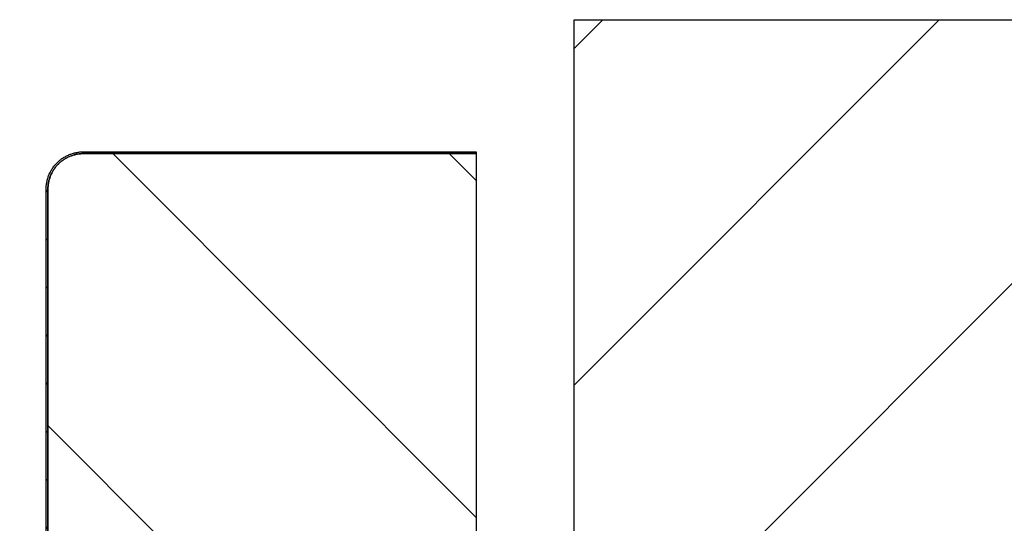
# Model space of a CAD drawing. Header units: millimetres. Extents: x -6500 to 4200, y 0 to 5940.
# Tile 34 of 157: x -3097 to -2959, y 726 to 797. Entities that reach past the tile are written whole.
import ezdxf

# ---------------------------------------------------------------- set-up
doc = ezdxf.new("R2010")
doc.units = ezdxf.units.MM
doc.layers.add('151', color=250, linetype='Continuous')
doc.layers.add('152', color=250, linetype='Continuous')

msp = doc.modelspace()

# ---------------------------------------------------------------- hatches: boundary and pattern name
at = {"layer": '151', "linetype": 'Continuous', "lineweight": -3}
h = msp.add_hatch(dxfattribs=at)
h.set_pattern_fill('ANSI31', color=256, scale=1.5, style=0)
h.set_pattern_definition([(45, (-6500, 0), (-3.367596, 3.367596), [])])
edge = h.paths.add_edge_path(flags=0)
edge.add_line((-3033.41, 778.52), (-3033.41, 778.27))
edge.add_line((-3033.41, 778.27), (-3088.41, 778.27))
edge.add_spline(control_points=[(-3088.41, 778.27), (-3088.58, 778.27), (-3088.91, 778.25), (-3089.23, 778.2), (-3089.47, 778.16), (-3089.55, 778.14), (-3089.71, 778.1), (-3089.79, 778.08), (-3090.03, 778), (-3090.33, 777.89), (-3090.63, 777.75), (-3090.84, 777.64), (-3090.92, 777.6), (-3091.02, 777.53), (-3091.06, 777.51), (-3091.13, 777.47), (-3091.16, 777.45), (-3091.33, 777.33), (-3091.59, 777.14), (-3091.83, 776.92), (-3092.06, 776.69), (-3092.17, 776.57), (-3092.31, 776.41), (-3092.33, 776.38), (-3092.38, 776.31), (-3092.41, 776.28), (-3092.48, 776.18), (-3092.53, 776.11), (-3092.66, 775.91), (-3092.83, 775.63), (-3092.97, 775.33), (-3093.06, 775.11), (-3093.09, 775.03), (-3093.13, 774.91), (-3093.15, 774.87), (-3093.17, 774.8), (-3093.19, 774.76), (-3093.25, 774.56), (-3093.32, 774.24), (-3093.37, 773.92), (-3093.4, 773.6), (-3093.41, 773.43), (-3093.41, 773.27)], knot_values=[0, 0, 0, 0, 0.0625, 0.125, 0.125, 0.15625, 0.15625, 0.1875, 0.1875, 0.25, 0.3125, 0.3125, 0.34375, 0.34375, 0.359375, 0.359375, 0.375, 0.375, 0.4375, 0.5, 0.5, 0.5625, 0.5625, 0.578125, 0.578125, 0.59375, 0.59375, 0.625, 0.625, 0.6875, 0.75, 0.75, 0.78125, 0.78125, 0.796875, 0.796875, 0.8125, 0.8125, 0.875, 0.9375, 0.9375, 1, 1, 1, 1], degree=3, periodic=0)
edge.add_line((-3093.41, 773.27), (-3093.41, 716.02))
edge.add_line((-3093.41, 716.02), (-3093.66, 716.02))
edge.add_line((-3093.66, 716.02), (-3093.66, 773.27))
edge.add_spline(control_points=[(-3093.66, 773.27), (-3093.66, 773.44), (-3093.65, 773.61), (-3093.62, 773.96), (-3093.57, 774.29), (-3093.49, 774.63), (-3093.42, 774.83), (-3093.41, 774.87), (-3093.38, 774.95), (-3093.37, 775), (-3093.33, 775.12), (-3093.3, 775.2), (-3093.2, 775.44), (-3093.05, 775.75), (-3092.88, 776.04), (-3092.73, 776.25), (-3092.68, 776.32), (-3092.61, 776.43), (-3092.58, 776.46), (-3092.53, 776.53), (-3092.5, 776.56), (-3092.36, 776.73), (-3092.25, 776.86), (-3092.01, 777.1), (-3091.75, 777.33), (-3091.48, 777.54), (-3091.3, 777.66), (-3091.26, 777.68), (-3091.19, 777.73), (-3091.15, 777.75), (-3091.04, 777.81), (-3090.97, 777.86), (-3090.74, 777.98), (-3090.43, 778.13), (-3090.11, 778.24), (-3089.86, 778.32), (-3089.78, 778.34), (-3089.61, 778.38), (-3089.53, 778.4), (-3089.27, 778.45), (-3088.93, 778.5), (-3088.59, 778.52), (-3088.41, 778.52)], knot_values=[0, 0, 0, 0, 0.0625, 0.0625, 0.125, 0.1875, 0.1875, 0.203125, 0.203125, 0.21875, 0.21875, 0.25, 0.25, 0.3125, 0.375, 0.375, 0.40625, 0.40625, 0.421875, 0.421875, 0.4375, 0.4375, 0.5, 0.5, 0.5625, 0.625, 0.625, 0.640625, 0.640625, 0.65625, 0.65625, 0.6875, 0.6875, 0.75, 0.8125, 0.8125, 0.84375, 0.84375, 0.875, 0.875, 0.9375, 1, 1, 1, 1], degree=3, periodic=0)
edge.add_line((-3088.41, 778.52), (-3033.41, 778.52))
h = msp.add_hatch(dxfattribs=at)
h.set_pattern_fill('ANSI31', color=256, scale=10.5, angle=89.9544, style=0)
h.set_pattern_definition([(134.9544, (-6500, 0), (-23.59194, -23.5544), [])])
edge = h.paths.add_edge_path(flags=0)
edge.add_line((-3081.41, 714.27), (-3081.66, 714.27))
edge.add_line((-3081.66, 714.27), (-3081.66, 716.02))
edge.add_line((-3081.66, 716.02), (-3085.66, 716.02))
edge.add_line((-3085.66, 716.02), (-3085.66, 724.02))
edge.add_line((-3085.66, 724.02), (-3089.66, 724.02))
edge.add_line((-3089.66, 724.02), (-3089.66, 716.02))
edge.add_line((-3089.66, 716.02), (-3093.41, 716.02))
edge.add_line((-3093.41, 716.02), (-3093.41, 773.27))
edge.add_spline(control_points=[(-3093.41, 773.27), (-3093.41, 773.43), (-3093.4, 773.76), (-3093.35, 774.09), (-3093.3, 774.33), (-3093.28, 774.41), (-3093.24, 774.57), (-3093.22, 774.65), (-3093.15, 774.88), (-3093.04, 775.19), (-3092.9, 775.48), (-3092.78, 775.7), (-3092.74, 775.77), (-3092.68, 775.88), (-3092.66, 775.91), (-3092.61, 775.98), (-3092.59, 776.02), (-3092.48, 776.19), (-3092.28, 776.45), (-3092.06, 776.69), (-3091.83, 776.92), (-3091.71, 777.03), (-3091.55, 777.16), (-3091.52, 777.19), (-3091.45, 777.24), (-3091.42, 777.26), (-3091.32, 777.34), (-3091.26, 777.38), (-3091.05, 777.52), (-3090.77, 777.69), (-3090.48, 777.83), (-3090.25, 777.92), (-3090.17, 777.95), (-3090.06, 777.99), (-3090.02, 778), (-3089.94, 778.03), (-3089.9, 778.04), (-3089.7, 778.1), (-3089.39, 778.18), (-3089.07, 778.23), (-3088.74, 778.26), (-3088.58, 778.27), (-3088.41, 778.27)], knot_values=[0, 0, 0, 0, 0.0625, 0.125, 0.125, 0.15625, 0.15625, 0.1875, 0.1875, 0.25, 0.3125, 0.3125, 0.34375, 0.34375, 0.359375, 0.359375, 0.375, 0.375, 0.4375, 0.5, 0.5, 0.5625, 0.5625, 0.578125, 0.578125, 0.59375, 0.59375, 0.625, 0.625, 0.6875, 0.75, 0.75, 0.78125, 0.78125, 0.796875, 0.796875, 0.8125, 0.8125, 0.875, 0.9375, 0.9375, 1, 1, 1, 1], degree=3, periodic=0)
edge.add_line((-3088.41, 778.27), (-3033.41, 778.27))
edge.add_line((-3033.41, 778.27), (-3033.41, 693.27))
edge.add_line((-3033.41, 693.27), (-3037.91, 693.27))
edge.add_line((-3037.91, 693.27), (-3037.91, 724.27))
edge.add_line((-3037.91, 724.27), (-3042.41, 724.27))
edge.add_line((-3042.41, 724.27), (-3042.41, 683.27))
edge.add_spline(control_points=[(-3042.41, 683.27), (-3042.41, 683.1), (-3042.43, 682.78), (-3042.48, 682.45), (-3042.53, 682.21), (-3042.54, 682.13), (-3042.58, 681.97), (-3042.61, 681.89), (-3042.68, 681.65), (-3042.79, 681.35), (-3042.93, 681.05), (-3043.04, 680.84), (-3043.08, 680.77), (-3043.15, 680.66), (-3043.17, 680.63), (-3043.21, 680.56), (-3043.24, 680.52), (-3043.35, 680.35), (-3043.54, 680.09), (-3043.76, 679.85), (-3043.99, 679.62), (-3044.11, 679.51), (-3044.27, 679.38), (-3044.31, 679.35), (-3044.37, 679.3), (-3044.4, 679.28), (-3044.5, 679.2), (-3044.57, 679.15), (-3044.77, 679.02), (-3045.05, 678.85), (-3045.35, 678.71), (-3045.57, 678.62), (-3045.65, 678.59), (-3045.77, 678.55), (-3045.81, 678.53), (-3045.89, 678.51), (-3045.92, 678.5), (-3046.12, 678.44), (-3046.44, 678.36), (-3046.76, 678.31), (-3047.08, 678.28), (-3047.25, 678.27), (-3047.41, 678.27)], knot_values=[0, 0, 0, 0, 0.0625, 0.125, 0.125, 0.15625, 0.15625, 0.1875, 0.1875, 0.25, 0.3125, 0.3125, 0.34375, 0.34375, 0.359375, 0.359375, 0.375, 0.375, 0.4375, 0.5, 0.5, 0.5625, 0.5625, 0.578125, 0.578125, 0.59375, 0.59375, 0.625, 0.625, 0.6875, 0.75, 0.75, 0.78125, 0.78125, 0.796875, 0.796875, 0.8125, 0.8125, 0.875, 0.9375, 0.9375, 1, 1, 1, 1], degree=3, periodic=0)
edge.add_line((-3047.41, 678.27), (-3076.41, 678.27))
edge.add_spline(control_points=[(-3076.41, 678.27), (-3076.58, 678.27), (-3076.91, 678.29), (-3077.23, 678.33), (-3077.47, 678.38), (-3077.55, 678.4), (-3077.71, 678.44), (-3077.79, 678.46), (-3078.03, 678.53), (-3078.33, 678.64), (-3078.63, 678.78), (-3078.84, 678.9), (-3078.92, 678.94), (-3079.02, 679), (-3079.06, 679.02), (-3079.13, 679.07), (-3079.16, 679.09), (-3079.33, 679.21), (-3079.59, 679.4), (-3079.83, 679.62), (-3080.06, 679.85), (-3080.17, 679.97), (-3080.31, 680.13), (-3080.33, 680.16), (-3080.38, 680.23), (-3080.41, 680.26), (-3080.48, 680.36), (-3080.53, 680.43), (-3080.66, 680.63), (-3080.83, 680.91), (-3080.97, 681.2), (-3081.06, 681.43), (-3081.09, 681.51), (-3081.13, 681.62), (-3081.15, 681.66), (-3081.17, 681.74), (-3081.19, 681.78), (-3081.25, 681.98), (-3081.32, 682.29), (-3081.37, 682.62), (-3081.4, 682.94), (-3081.41, 683.1), (-3081.41, 683.27)], knot_values=[0, 0, 0, 0, 0.0625, 0.125, 0.125, 0.15625, 0.15625, 0.1875, 0.1875, 0.25, 0.3125, 0.3125, 0.34375, 0.34375, 0.359375, 0.359375, 0.375, 0.375, 0.4375, 0.5, 0.5, 0.5625, 0.5625, 0.578125, 0.578125, 0.59375, 0.59375, 0.625, 0.625, 0.6875, 0.75, 0.75, 0.78125, 0.78125, 0.796875, 0.796875, 0.8125, 0.8125, 0.875, 0.9375, 0.9375, 1, 1, 1, 1], degree=3, periodic=0)
edge.add_line((-3081.41, 683.27), (-3081.41, 714.27))
at = {"layer": '152', "linetype": 'Continuous', "lineweight": -3}
h = msp.add_hatch(dxfattribs=at)
h.set_pattern_fill('ANSI31', color=256, scale=10.5, style=0)
h.set_pattern_definition([(45, (-6500, 0), (-23.57317, 23.57317), [])])
h.paths.add_polyline_path([(-4243.66, 697.02), (-4243.66, 797.02), (-4093.66, 797.02), (-4093.66, 697.02)], flags=0)
h.paths.add_polyline_path([(-3019.66, 697.02), (-3019.66, 797.02), (-2869.66, 797.02), (-2869.66, 697.02)], flags=0)

# ---------------------------------------------------------------- linework, layer by layer
for p, q in [((-3019.66, 697.02), (-3019.66, 797.02)), ((-3019.66, 797.02), (-2869.66, 797.02)), ((-3088.41, 778.52), (-3033.41, 778.52)), ((-3033.41, 778.27), (-3088.41, 778.27)), ((-3088.41, 778.27), (-3033.41, 778.27)), ((-3033.41, 778.52), (-3033.41, 778.27)), ((-3033.41, 778.27), (-3033.41, 693.27)), ((-3093.66, 716.02), (-3093.66, 773.27)), ((-3093.41, 773.27), (-3093.41, 716.02)), ((-3093.41, 716.02), (-3093.41, 773.27))]:
    msp.add_line(p, q, dxfattribs=at)
for points, knots in [([(-3093.66, 773.27), (-3093.66, 773.44), (-3093.65, 773.61), (-3093.62, 773.96), (-3093.57, 774.29), (-3093.49, 774.63), (-3093.42, 774.83), (-3093.41, 774.87), (-3093.38, 774.95), (-3093.37, 775), (-3093.33, 775.12), (-3093.3, 775.2), (-3093.2, 775.44), (-3093.05, 775.75), (-3092.88, 776.04), (-3092.73, 776.25), (-3092.68, 776.32), (-3092.61, 776.43), (-3092.58, 776.46), (-3092.53, 776.53), (-3092.5, 776.56), (-3092.36, 776.73), (-3092.25, 776.86), (-3092.01, 777.1), (-3091.75, 777.33), (-3091.48, 777.54), (-3091.3, 777.66), (-3091.26, 777.68), (-3091.19, 777.73), (-3091.15, 777.75), (-3091.04, 777.81), (-3090.97, 777.86), (-3090.74, 777.98), (-3090.43, 778.13), (-3090.11, 778.24), (-3089.86, 778.32), (-3089.78, 778.34), (-3089.61, 778.38), (-3089.53, 778.4), (-3089.27, 778.45), (-3088.93, 778.5), (-3088.59, 778.52), (-3088.41, 778.52)], [0, 0, 0, 0, 0.0625, 0.0625, 0.125, 0.1875, 0.1875, 0.203125, 0.203125, 0.21875, 0.21875, 0.25, 0.25, 0.3125, 0.375, 0.375, 0.40625, 0.40625, 0.421875, 0.421875, 0.4375, 0.4375, 0.5, 0.5, 0.5625, 0.625, 0.625, 0.640625, 0.640625, 0.65625, 0.65625, 0.6875, 0.6875, 0.75, 0.8125, 0.8125, 0.84375, 0.84375, 0.875, 0.875, 0.9375, 1, 1, 1, 1]), ([(-3093.41, 773.27), (-3093.41, 773.43), (-3093.4, 773.76), (-3093.35, 774.09), (-3093.3, 774.33), (-3093.28, 774.41), (-3093.24, 774.57), (-3093.22, 774.65), (-3093.15, 774.88), (-3093.04, 775.19), (-3092.9, 775.48), (-3092.78, 775.7), (-3092.74, 775.77), (-3092.68, 775.88), (-3092.66, 775.91), (-3092.61, 775.98), (-3092.59, 776.02), (-3092.48, 776.19), (-3092.28, 776.45), (-3092.06, 776.69), (-3091.83, 776.92), (-3091.71, 777.03), (-3091.55, 777.16), (-3091.52, 777.19), (-3091.45, 777.24), (-3091.42, 777.26), (-3091.32, 777.34), (-3091.26, 777.38), (-3091.05, 777.52), (-3090.77, 777.69), (-3090.48, 777.83), (-3090.25, 777.92), (-3090.17, 777.95), (-3090.06, 777.99), (-3090.02, 778), (-3089.94, 778.03), (-3089.9, 778.04), (-3089.7, 778.1), (-3089.39, 778.18), (-3089.07, 778.23), (-3088.74, 778.26), (-3088.58, 778.27), (-3088.41, 778.27)], [0, 0, 0, 0, 0.0625, 0.125, 0.125, 0.15625, 0.15625, 0.1875, 0.1875, 0.25, 0.3125, 0.3125, 0.34375, 0.34375, 0.359375, 0.359375, 0.375, 0.375, 0.4375, 0.5, 0.5, 0.5625, 0.5625, 0.578125, 0.578125, 0.59375, 0.59375, 0.625, 0.625, 0.6875, 0.75, 0.75, 0.78125, 0.78125, 0.796875, 0.796875, 0.8125, 0.8125, 0.875, 0.9375, 0.9375, 1, 1, 1, 1]), ([(-3088.41, 778.27), (-3088.58, 778.27), (-3088.91, 778.25), (-3089.23, 778.2), (-3089.47, 778.16), (-3089.55, 778.14), (-3089.71, 778.1), (-3089.79, 778.08), (-3090.03, 778), (-3090.33, 777.89), (-3090.63, 777.75), (-3090.84, 777.64), (-3090.92, 777.6), (-3091.02, 777.53), (-3091.06, 777.51), (-3091.13, 777.47), (-3091.16, 777.45), (-3091.33, 777.33), (-3091.59, 777.14), (-3091.83, 776.92), (-3092.06, 776.69), (-3092.17, 776.57), (-3092.31, 776.41), (-3092.33, 776.38), (-3092.38, 776.31), (-3092.41, 776.28), (-3092.48, 776.18), (-3092.53, 776.11), (-3092.66, 775.91), (-3092.83, 775.63), (-3092.97, 775.33), (-3093.06, 775.11), (-3093.09, 775.03), (-3093.13, 774.91), (-3093.15, 774.87), (-3093.17, 774.8), (-3093.19, 774.76), (-3093.25, 774.56), (-3093.32, 774.24), (-3093.37, 773.92), (-3093.4, 773.6), (-3093.41, 773.43), (-3093.41, 773.27)], [0, 0, 0, 0, 0.0625, 0.125, 0.125, 0.15625, 0.15625, 0.1875, 0.1875, 0.25, 0.3125, 0.3125, 0.34375, 0.34375, 0.359375, 0.359375, 0.375, 0.375, 0.4375, 0.5, 0.5, 0.5625, 0.5625, 0.578125, 0.578125, 0.59375, 0.59375, 0.625, 0.625, 0.6875, 0.75, 0.75, 0.78125, 0.78125, 0.796875, 0.796875, 0.8125, 0.8125, 0.875, 0.9375, 0.9375, 1, 1, 1, 1])]:
    msp.add_open_spline(points, degree=3, knots=knots, dxfattribs=at)

doc.saveas('drawing.dxf')
